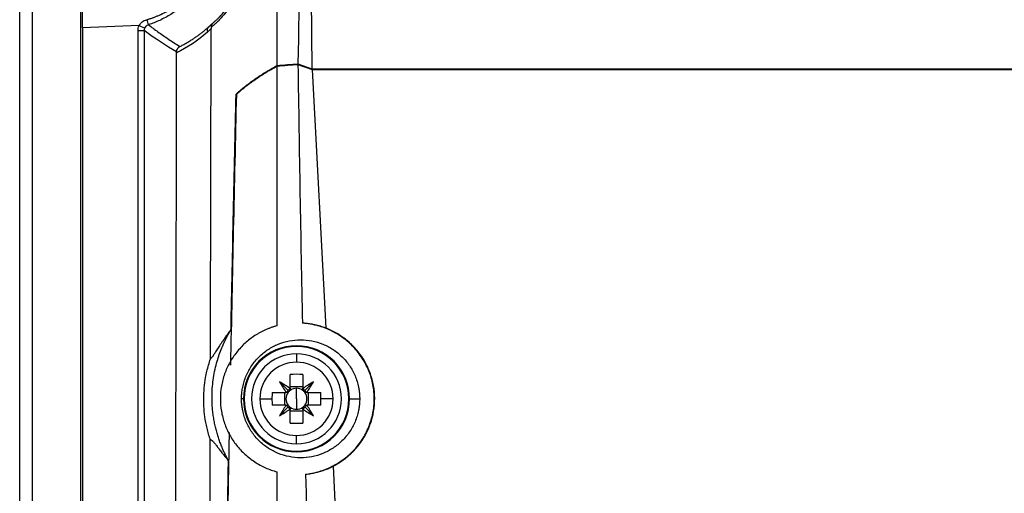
# Model space of a CAD drawing. Header units: millimetres. Extents: x 25 to 1229, y -261 to 1180.
# Tile 109 of 224: x 341 to 421, y 415 to 453. Entities that reach past the tile are written whole.
import ezdxf

# ---------------------------------------------------------------- set-up
doc = ezdxf.new("R2010")
doc.units = ezdxf.units.MM

msp = doc.modelspace()

# ---------------------------------------------------------------- linework, layer by layer
at = {"color": 7, "linetype": 'Continuous', "lineweight": 25}
for p, q in [((340.926, 280.449), (340.926, 640.449)), ((341.926, 640.449), (341.926, 280.449)), ((345.882, 280.406), (345.882, 640.493)), ((364.53, 456.454), (364.622, 449.244)), ((350.607, 452.75), (346.013, 452.562)), ((350.607, 452.75), (351.065, 452.549)), ((346.013, 452.562), (346.013, 338.337)), ((350.522, 452.347), (351.022, 452.347)), ((350.522, 338.789), (350.522, 452.347)), ((351.022, 452.347), (351.022, 338.552)), ((363.488, 449.65), (364.622, 449.244)), ((363.49, 449.603), (364.644, 449.197)), ((364.622, 449.244), (557.229, 449.244)), ((364.644, 449.197), (365.744, 428.206)), ((364.644, 449.197), (557.207, 449.197)), ((358.523, 447.195), (358.472, 447.195)), ((363.37, 426.117), (363.37, 425.44)), ((362.855, 423.334), (362.855, 424.444)), ((363.885, 424.444), (363.885, 423.334)), ((362.705, 423.131), (361.994, 423.843)), ((363.885, 423.45), (362.855, 423.45)), ((363.37, 422.467), (363.37, 423.318)), ((364.034, 423.131), (364.745, 423.843)), ((359.067, 422.467), (358.913, 422.467)), ((359.12, 422.467), (359.067, 422.467)), ((360.396, 422.467), (361.383, 422.467)), ((361.392, 422.982), (362.502, 422.982)), ((362.386, 422.982), (362.386, 421.952)), ((363.37, 422.467), (363.37, 421.616)), ((364.237, 422.982), (365.347, 422.982)), ((364.353, 421.952), (364.353, 422.982)), ((366.343, 422.467), (365.357, 422.467)), ((367.62, 422.467), (367.672, 422.467)), ((367.672, 422.467), (368.496, 422.467)), ((362.502, 421.952), (361.392, 421.952)), ((362.705, 421.803), (361.994, 421.091)), ((362.855, 420.489), (362.855, 421.599)), ((363.885, 421.599), (363.885, 420.489)), ((364.034, 421.803), (364.745, 421.091)), ((365.347, 421.952), (364.237, 421.952)), ((362.855, 421.484), (363.885, 421.484)), ((363.37, 418.817), (363.37, 419.494)), ((366.333, 416.988), (368.696, 371.921))]:
    msp.add_line(p, q, dxfattribs=at)
for centre, radius, start, end in [((354.207, 454.091), 3.108, 196.0147, 204.07961), ((354.2, 454.091), 3.099, 196.03038, 204.11693), ((356.497, 452.373), 0.374, 137.94333, 202.13637), ((363.37, 422.467), 4.302, 0, 180), ((363.37, 422.467), 4.25, 0, 180), ((363.37, 422.467), 3.65, 90, 270), ((363.37, 422.467), 3.65, 270, 90), ((363.37, 422.467), 2.973, 90, 180), ((363.37, 422.467), 2.973, 0, 90), ((363.37, 410.706), 13.748, 87.85322, 92.14678), ((349.182, 402.274), 25.087, 57.03167, 59.28891), ((383.562, 436.655), 25.087, 210.71109, 212.96833), ((363.37, 422.467), 0.851, 127.2411, 142.7589), ((363.37, 422.467), 1.009, 120.69587, 122.11315), ((363.37, 422.467), 0.851, 90, 127.2411), ((363.37, 422.467), 0.851, 52.7589, 90), ((363.37, 422.467), 1.009, 57.88685, 59.30413), ((363.37, 422.467), 0.851, 37.2411, 52.7589), ((377.557, 402.274), 25.087, 120.71109, 122.96833), ((343.177, 436.655), 25.087, 327.03167, 329.28891), ((363.37, 422.467), 4.302, 180, 0), ((363.37, 422.467), 4.25, 180, 0), ((363.37, 422.467), 2.973, 180, 270), ((375.119, 422.467), 13.736, 177.85253, 180.0012), ((375.119, 422.467), 13.736, 179.9988, 182.14747), ((363.37, 422.467), 1.009, 147.88685, 149.30413), ((363.37, 422.467), 0.851, 142.7589, 217.2411), ((363.37, 422.467), 2.973, 270, 0), ((363.37, 422.467), 0.851, 322.7589, 37.2411), ((363.37, 422.467), 1.009, 30.69587, 32.11315), ((351.621, 422.467), 13.736, 359.9988, 2.14747), ((351.621, 422.467), 13.736, 357.85253, 0.0012), ((383.562, 408.279), 25.087, 147.03167, 149.28891), ((349.182, 442.659), 25.087, 300.71109, 302.96833), ((363.37, 422.467), 1.009, 210.69587, 212.11315), ((363.37, 422.467), 0.851, 217.2411, 232.7589), ((363.37, 422.467), 1.009, 237.88685, 239.30413), ((363.37, 422.467), 0.851, 232.7589, 270), ((363.37, 422.467), 0.851, 270, 307.2411), ((363.37, 422.467), 0.851, 307.2411, 322.7589), ((363.37, 422.467), 1.009, 300.69587, 302.11315), ((377.557, 442.659), 25.087, 237.03167, 239.28891), ((363.37, 422.467), 1.009, 327.88685, 329.30413), ((343.177, 408.279), 25.087, 30.71109, 32.96833), ((363.37, 434.228), 13.748, 267.85322, 272.14678)]:
    msp.add_arc(centre, radius, start, end, dxfattribs=at)
for points, knots in [([(361.807, 449.525), (361.807, 451.158), (361.808, 454.4), (361.809, 459.226), (361.81, 463.978), (361.811, 468.657), (361.812, 473.263), (361.813, 477.796), (361.814, 482.255), (361.815, 486.641), (361.816, 490.953), (361.817, 495.192), (361.817, 499.358), (361.818, 503.45), (361.819, 507.469), (361.82, 511.415), (361.821, 517.314), (361.822, 525.136), (361.825, 534.852), (361.827, 544.404), (361.83, 553.793), (361.833, 563.018), (361.837, 572.08), (361.84, 578.066), (361.841, 581.032)], [0, 0, 0, 0, 0.037227, 0.073898, 0.110012, 0.145571, 0.180573, 0.21502, 0.24891, 0.282244, 0.315022, 0.347243, 0.378909, 0.410018, 0.440571, 0.470568, 0.500009, 0.575126, 0.649014, 0.721673, 0.793101, 0.863298, 0.932265, 1, 1, 1, 1]), ([(356.478, 468.281), (356.497, 468.265), (356.535, 468.235), (356.598, 468.182), (356.666, 468.123), (356.738, 468.059), (356.814, 467.988), (356.894, 467.911), (356.977, 467.828), (357.064, 467.739), (357.274, 467.518), (357.633, 467.109), (358.107, 466.462), (358.496, 465.83), (358.802, 465.261), (359.099, 464.615), (359.386, 463.851), (359.634, 462.992), (359.825, 462.007), (359.928, 460.944), (359.921, 459.838), (359.807, 458.777), (359.543, 457.498), (359.179, 456.461), (358.793, 455.627), (358.506, 455.094), (358.219, 454.626), (357.865, 454.107), (357.447, 453.578), (357.097, 453.2), (356.856, 452.963), (356.699, 452.82), (356.56, 452.701), (356.486, 452.644), (356.449, 452.615)], [0, 0, 0, 0, 0.014682, 0.02915, 0.043411, 0.057468, 0.071327, 0.084991, 0.098467, 0.111759, 0.124872, 0.190245, 0.24973, 0.281761, 0.311958, 0.344109, 0.374169, 0.406644, 0.437076, 0.468611, 0.499989, 0.531371, 0.562816, 0.625359, 0.65555, 0.687927, 0.718222, 0.750319, 0.809968, 0.875048, 0.905033, 0.935841, 0.96749, 1, 1, 1, 1]), ([(351.222, 453.235), (351.299, 453.258), (351.455, 453.303), (351.685, 453.381), (351.914, 453.466), (352.139, 453.558), (352.484, 453.713), (352.915, 453.938), (353.617, 454.38), (354.397, 455.013), (355.214, 455.933), (355.857, 456.943), (356.242, 457.843), (356.45, 458.533), (356.561, 459.011), (356.639, 459.491), (356.687, 459.97), (356.693, 460.29), (356.696, 460.449)], [0, 0, 0, 0, 0.024995, 0.050016, 0.07506, 0.100125, 0.125208, 0.191529, 0.250259, 0.38126, 0.500212, 0.629221, 0.750005, 0.801114, 0.851564, 0.90146, 0.950904, 1, 1, 1, 1]), ([(356.923, 460.449), (356.922, 460.362), (356.92, 460.184), (356.907, 459.917), (356.884, 459.646), (356.852, 459.371), (356.809, 459.094), (356.756, 458.814), (356.692, 458.532), (356.617, 458.248), (356.457, 457.724), (356.108, 456.85), (355.426, 455.706), (354.546, 454.704), (353.764, 454.055), (353.185, 453.663), (352.741, 453.404), (352.289, 453.178), (351.834, 452.982), (351.525, 452.876), (351.372, 452.824)], [0, 0, 0, 0, 0.026103, 0.052624, 0.079567, 0.106932, 0.134721, 0.162935, 0.191576, 0.220644, 0.250143, 0.354746, 0.500018, 0.644896, 0.749925, 0.801863, 0.852838, 0.902851, 0.951904, 1, 1, 1, 1]), ([(356.579, 452.96), (356.596, 452.973), (356.63, 452.999), (356.688, 453.046), (356.752, 453.098), (356.82, 453.158), (356.894, 453.225), (356.974, 453.299), (357.057, 453.38), (357.241, 453.565), (357.552, 453.903), (357.967, 454.435), (358.32, 454.964), (358.604, 455.444), (358.889, 455.995), (359.178, 456.659), (359.445, 457.419), (359.627, 458.125), (359.73, 458.664), (359.784, 459.014), (359.827, 459.368), (359.858, 459.726), (359.877, 460.086), (359.88, 460.328), (359.881, 460.449)], [0, 0, 0, 0, 0.032032, 0.063812, 0.095349, 0.12665, 0.157725, 0.188583, 0.219234, 0.249687, 0.378559, 0.498936, 0.563086, 0.623781, 0.688538, 0.748701, 0.814035, 0.874035, 0.896042, 0.917463, 0.938429, 0.959077, 0.979551, 1, 1, 1, 1]), ([(346.013, 452.562), (346.013, 452.837), (346.012, 453.12), (346.01, 453.68), (346.008, 453.955), (346.003, 454.47), (346, 454.711), (345.993, 455.136), (345.99, 455.32), (345.986, 455.473)], [0, 0, 0, 0, 0.25, 0.25, 0.5, 0.5, 0.75, 0.75, 1, 1, 1, 1]), ([(350.607, 452.75), (350.62, 452.773), (350.645, 452.82), (350.69, 452.884), (350.741, 452.946), (350.799, 453.003), (350.891, 453.08), (351.028, 453.169), (351.155, 453.212), (351.219, 453.234)], [0, 0, 0, 0, 0.098358, 0.196644, 0.295663, 0.396204, 0.49902, 0.747523, 1, 1, 1, 1]), ([(351.369, 452.823), (351.494, 452.728), (351.75, 452.531), (352.145, 452.243), (352.559, 451.949), (352.993, 451.653), (353.447, 451.353), (353.756, 451.157), (353.914, 451.057)], [0, 0, 0, 0, 0.148676, 0.304548, 0.467616, 0.637881, 0.815342, 1, 1, 1, 1]), ([(356.579, 452.96), (356.563, 452.943), (356.535, 452.911), (356.506, 452.863), (356.489, 452.829), (356.469, 452.779), (356.45, 452.711), (356.449, 452.646), (356.449, 452.615)], [0, 0, 0, 0, 0.192557, 0.341463, 0.444364, 0.500419, 0.766608, 1, 1, 1, 1]), ([(353.914, 451.057), (354.002, 451.102), (354.178, 451.192), (354.436, 451.335), (354.686, 451.483), (354.928, 451.636), (355.162, 451.792), (355.389, 451.952), (355.608, 452.115), (355.819, 452.282), (356.022, 452.45), (356.154, 452.566), (356.219, 452.624)], [0, 0, 0, 0, 0.11154, 0.220505, 0.326899, 0.430725, 0.531987, 0.630689, 0.726837, 0.820433, 0.911486, 1, 1, 1, 1]), ([(356.449, 452.615), (356.449, 452.599), (356.45, 452.565), (356.45, 452.529), (356.45, 452.511)], [0, 0, 0, 0, 0.4808933, 1, 1, 1, 1]), ([(353.379, 340.12), (353.383, 341.262), (353.39, 343.546), (353.401, 346.974), (353.412, 350.404), (353.423, 353.836), (353.434, 357.269), (353.444, 360.704), (353.454, 364.141), (353.464, 367.58), (353.474, 371.02), (353.483, 374.462), (353.493, 377.906), (353.502, 381.352), (353.511, 384.799), (353.52, 388.248), (353.529, 391.699), (353.54, 396.302), (353.554, 402.059), (353.57, 408.972), (353.585, 415.89), (353.6, 422.812), (353.614, 429.739), (353.627, 436.67), (353.639, 443.605), (353.647, 448.232), (353.651, 450.546)], [0, 0, 0, 0, 0.031249, 0.062496, 0.093743, 0.124989, 0.156235, 0.187481, 0.218727, 0.249974, 0.281222, 0.312471, 0.343721, 0.374972, 0.406226, 0.437482, 0.46874, 0.500001, 0.562517, 0.625024, 0.687525, 0.75002, 0.812514, 0.875007, 0.937501, 1, 1, 1, 1]), ([(353.651, 450.614), (353.652, 450.635), (353.653, 450.678), (353.666, 450.744), (353.688, 450.811), (353.719, 450.872), (353.759, 450.929), (353.804, 450.979), (353.857, 451.024), (353.895, 451.046), (353.914, 451.057)], [0, 0, 0, 0, 0.112415, 0.233533, 0.36287, 0.499574, 0.611982, 0.749853, 0.876483, 1, 1, 1, 1]), ([(358.472, 447.195), (358.545, 447.262), (358.69, 447.395), (358.922, 447.593), (359.163, 447.791), (359.415, 447.987), (359.677, 448.183), (359.95, 448.378), (360.233, 448.571), (360.527, 448.764), (360.831, 448.956), (361.145, 449.147), (361.47, 449.337), (361.694, 449.462), (361.807, 449.525)], [0, 0, 0, 0, 0.083274, 0.166538, 0.249796, 0.333054, 0.41632, 0.499599, 0.582896, 0.66622, 0.749575, 0.832969, 0.916408, 1, 1, 1, 1]), ([(358.523, 447.195), (358.595, 447.261), (358.74, 447.392), (358.97, 447.587), (359.209, 447.78), (359.457, 447.973), (359.716, 448.165), (360.075, 448.42), (360.547, 448.735), (361.051, 449.046), (361.475, 449.292), (361.694, 449.415), (361.807, 449.478)], [0, 0, 0, 0, 0.0835906, 0.1670548, 0.2504086, 0.3336681, 0.4168492, 0.4999682, 0.6676004, 0.8330966, 0.914107, 1, 1, 1, 1]), ([(361.801, 428.397), (361.801, 429.848), (361.802, 432.728), (361.804, 437.013), (361.805, 441.229), (361.806, 445.377), (361.807, 448.119), (361.807, 449.478)], [0, 0, 0, 0, 0.20652, 0.409779, 0.609779, 0.80652, 1, 1, 1, 1]), ([(358.061, 428.082), (357.996, 427.999), (357.869, 427.837), (357.694, 427.6), (357.532, 427.373), (357.385, 427.159), (357.251, 426.957), (357.129, 426.769), (356.979, 426.534), (356.816, 426.274), (356.674, 426.052), (356.575, 425.91), (356.507, 425.82), (356.446, 425.752), (356.411, 425.724), (356.394, 425.711)], [0, 0, 0, 0, 0.078404, 0.1544699, 0.2281873, 0.2995493, 0.3685519, 0.4351945, 0.4994796, 0.6291296, 0.7487378, 0.8137, 0.8771921, 0.9392709, 1, 1, 1, 1]), ([(357.855, 417.442), (357.802, 417.54), (357.695, 417.737), (357.544, 418.044), (357.398, 418.364), (357.259, 418.699), (357.128, 419.047), (357.006, 419.41), (356.895, 419.787), (356.796, 420.177), (356.709, 420.581), (356.637, 420.999), (356.581, 421.428), (356.541, 421.871), (356.52, 422.324), (356.517, 423.095), (356.61, 424.178), (356.851, 425.271), (357.106, 426.07), (357.305, 426.594), (357.53, 427.104), (357.78, 427.602), (357.967, 427.922), (358.061, 428.082)], [0, 0, 0, 0, 0.029741, 0.060399, 0.091974, 0.124465, 0.157873, 0.192198, 0.227441, 0.263601, 0.30068, 0.338678, 0.377596, 0.417436, 0.458197, 0.499881, 0.624919, 0.750033, 0.800312, 0.850448, 0.900441, 0.950292, 1, 1, 1, 1]), ([(361.801, 428.397), (361.721, 428.375), (361.561, 428.33), (361.325, 428.251), (361.093, 428.163), (360.865, 428.067), (360.641, 427.961), (360.421, 427.847), (360.206, 427.724), (359.783, 427.46), (359.187, 427.001), (358.498, 426.264), (357.934, 425.423), (357.517, 424.492), (357.256, 423.503), (357.169, 422.48), (357.252, 421.456), (357.509, 420.465), (357.923, 419.531), (358.485, 418.686), (359.173, 417.945), (359.836, 417.432), (360.408, 417.088), (360.855, 416.867), (361.317, 416.679), (361.636, 416.585), (361.796, 416.538)], [0, 0, 0, 0, 0.015772, 0.031453, 0.047065, 0.062632, 0.078176, 0.093721, 0.10929, 0.124907, 0.187548, 0.249666, 0.312314, 0.374484, 0.437036, 0.499397, 0.561792, 0.624403, 0.68668, 0.749459, 0.811668, 0.874498, 0.905858, 0.937102, 0.96842, 1, 1, 1, 1]), ([(364.109, 416.35), (364.185, 416.359), (364.335, 416.377), (364.558, 416.414), (364.78, 416.459), (365.001, 416.512), (365.327, 416.602), (365.755, 416.749), (366.272, 416.982), (366.769, 417.26), (367.395, 417.691), (368.104, 418.336), (368.8, 419.258), (369.315, 420.303), (369.625, 421.431), (369.712, 422.601), (369.573, 423.766), (369.215, 424.878), (368.655, 425.898), (367.919, 426.791), (367.183, 427.406), (366.539, 427.81), (366.032, 428.067), (365.504, 428.277), (365.021, 428.421), (364.592, 428.515), (364.221, 428.575), (363.972, 428.596), (363.847, 428.607)], [0, 0, 0, 0, 0.012577, 0.025122, 0.037649, 0.050174, 0.062712, 0.093873, 0.124945, 0.15635, 0.187638, 0.249796, 0.312421, 0.374629, 0.437332, 0.50004, 0.562326, 0.624984, 0.687361, 0.749925, 0.812496, 0.84367, 0.874941, 0.906253, 0.937646, 0.958417, 0.979179, 1, 1, 1, 1]), ([(365.744, 428.206), (365.678, 428.231), (365.537, 428.282), (365.313, 428.353), (365.065, 428.422), (364.794, 428.485), (364.499, 428.54), (364.181, 428.583), (363.961, 428.599), (363.847, 428.607)], [0, 0, 0, 0, 0.107052, 0.226066, 0.357123, 0.500118, 0.654912, 0.821526, 1, 1, 1, 1]), ([(366.333, 416.988), (366.407, 417.027), (366.556, 417.106), (366.775, 417.236), (366.992, 417.377), (367.206, 417.528), (367.416, 417.69), (367.622, 417.864), (367.823, 418.049), (368.018, 418.244), (368.206, 418.451), (368.387, 418.67), (368.56, 418.899), (368.725, 419.139), (369.073, 419.704), (369.592, 420.881), (369.824, 422.751), (369.407, 424.624), (368.74, 425.82), (368.199, 426.495), (367.834, 426.878), (367.445, 427.223), (367.038, 427.528), (366.617, 427.794), (366.187, 428.023), (365.891, 428.145), (365.744, 428.206)], [0, 0, 0, 0, 0.0177359, 0.0357362, 0.0540044, 0.0724966, 0.0912294, 0.1102444, 0.1295223, 0.1490245, 0.1687716, 0.1887992, 0.2090907, 0.2296069, 0.2503848, 0.3498481, 0.4998221, 0.6412151, 0.7490648, 0.7870759, 0.8243668, 0.8610149, 0.8969694, 0.932162, 0.9664424, 1, 1, 1, 1]), ([(358.913, 422.467), (358.913, 422.531), (358.915, 422.658), (358.927, 422.849), (358.946, 423.039), (358.972, 423.228), (359.024, 423.51), (359.118, 423.882), (359.282, 424.33), (359.488, 424.758), (359.817, 425.297), (360.324, 425.903), (361.056, 426.493), (361.884, 426.928), (362.775, 427.195), (363.7, 427.285), (364.624, 427.197), (365.518, 426.932), (366.347, 426.498), (367.082, 425.908), (367.59, 425.302), (367.92, 424.762), (368.127, 424.332), (368.291, 423.882), (368.396, 423.469), (368.457, 423.102), (368.49, 422.785), (368.494, 422.573), (368.496, 422.467)], [0, 0, 0, 0, 0.012522, 0.025017, 0.037506, 0.050011, 0.062553, 0.093851, 0.125232, 0.156367, 0.187615, 0.250222, 0.312675, 0.37509, 0.437685, 0.499941, 0.562558, 0.624778, 0.687348, 0.749646, 0.812097, 0.843427, 0.87469, 0.90615, 0.937571, 0.958402, 0.979179, 1, 1, 1, 1]), ([(356.379, 419.159), (356.354, 419.235), (356.305, 419.386), (356.236, 419.616), (356.173, 419.847), (356.115, 420.081), (356.063, 420.316), (356.017, 420.552), (355.941, 420.992), (355.864, 421.648), (355.837, 422.51), (355.882, 423.363), (355.981, 424.091), (356.106, 424.706), (356.236, 425.218), (356.341, 425.545), (356.394, 425.711)], [0, 0, 0, 0, 0.0364735, 0.0725794, 0.1083716, 0.1439057, 0.1792383, 0.214427, 0.2495301, 0.3741758, 0.4990045, 0.6221217, 0.74911, 0.8306092, 0.9140911, 1, 1, 1, 1]), ([(362.855, 423.334), (362.855, 423.302), (362.855, 423.24), (362.855, 423.175), (362.855, 423.144)], [0, 0, 0, 0, 0.530681, 1, 1, 1, 1]), ([(363.885, 423.144), (363.885, 423.175), (363.885, 423.24), (363.885, 423.302), (363.885, 423.334)], [0, 0, 0, 0, 0.469319, 1, 1, 1, 1]), ([(368.496, 422.467), (368.495, 422.403), (368.494, 422.275), (368.482, 422.084), (368.462, 421.893), (368.435, 421.703), (368.384, 421.421), (368.289, 421.051), (368.126, 420.604), (367.919, 420.175), (367.589, 419.635), (367.081, 419.028), (366.346, 418.438), (365.516, 418.004), (364.622, 417.739), (363.697, 417.651), (362.772, 417.742), (361.88, 418.008), (361.053, 418.443), (360.322, 419.034), (359.816, 419.639), (359.487, 420.178), (359.281, 420.606), (359.118, 421.053), (359.013, 421.466), (358.952, 421.832), (358.919, 422.149), (358.915, 422.361), (358.913, 422.467)], [0, 0, 0, 0, 0.012562, 0.025097, 0.037625, 0.050168, 0.062748, 0.093919, 0.125157, 0.156436, 0.187807, 0.250373, 0.312722, 0.375375, 0.437685, 0.500277, 0.562677, 0.625118, 0.687645, 0.749921, 0.812531, 0.843722, 0.874829, 0.906207, 0.937528, 0.958377, 0.979167, 1, 1, 1, 1]), ([(362.692, 422.982), (362.661, 422.982), (362.596, 422.982), (362.535, 422.982), (362.502, 422.982)], [0, 0, 0, 0, 0.469319, 1, 1, 1, 1]), ([(364.237, 422.982), (364.204, 422.982), (364.143, 422.982), (364.078, 422.982), (364.047, 422.982)], [0, 0, 0, 0, 0.530681, 1, 1, 1, 1]), ([(362.502, 421.952), (362.535, 421.952), (362.596, 421.952), (362.661, 421.952), (362.692, 421.952)], [0, 0, 0, 0, 0.530681, 1, 1, 1, 1]), ([(362.855, 421.789), (362.855, 421.759), (362.855, 421.694), (362.855, 421.632), (362.855, 421.599)], [0, 0, 0, 0, 0.469319, 1, 1, 1, 1]), ([(363.885, 421.599), (363.885, 421.632), (363.885, 421.694), (363.885, 421.759), (363.885, 421.789)], [0, 0, 0, 0, 0.530681, 1, 1, 1, 1]), ([(364.047, 421.952), (364.078, 421.952), (364.143, 421.952), (364.204, 421.952), (364.237, 421.952)], [0, 0, 0, 0, 0.469319, 1, 1, 1, 1]), ([(356.148, 338.214), (356.152, 339.282), (356.159, 341.407), (356.17, 344.582), (356.18, 347.728), (356.19, 350.845), (356.2, 353.932), (356.21, 356.99), (356.219, 360.02), (356.229, 363.019), (356.238, 365.99), (356.246, 368.931), (356.255, 371.842), (356.263, 374.724), (356.272, 377.576), (356.28, 380.399), (356.288, 383.192), (356.295, 385.955), (356.303, 388.688), (356.31, 391.392), (356.317, 394.065), (356.324, 396.709), (356.331, 399.323), (356.337, 401.906), (356.344, 404.46), (356.35, 406.984), (356.356, 409.477), (356.362, 411.94), (356.368, 414.373), (356.374, 416.776), (356.378, 418.368), (356.379, 419.159)], [0, 0, 0, 0, 0.039794, 0.079209, 0.118245, 0.156901, 0.195178, 0.233075, 0.270593, 0.307732, 0.344491, 0.380871, 0.416871, 0.452492, 0.487734, 0.522596, 0.557079, 0.591182, 0.624906, 0.658251, 0.691216, 0.723801, 0.756008, 0.787835, 0.819282, 0.85035, 0.881039, 0.911348, 0.941278, 0.970829, 1, 1, 1, 1]), ([(356.379, 419.159), (356.389, 419.158), (356.409, 419.156), (356.443, 419.142), (356.479, 419.12), (356.518, 419.089), (356.561, 419.05), (356.635, 418.975), (356.752, 418.836), (356.92, 418.618), (357.11, 418.366), (357.321, 418.09), (357.567, 417.779), (357.757, 417.557), (357.855, 417.442)], [0, 0, 0, 0, 0.04045, 0.08138, 0.122808, 0.164751, 0.207228, 0.250255, 0.371111, 0.49943, 0.612777, 0.733926, 0.862971, 1, 1, 1, 1]), ([(357.794, 412.165), (357.821, 413.62), (357.868, 416.145), (357.916, 418.672), (357.937, 419.742)], [0, 0, 0, 0, 0.576446, 1, 1, 1, 1]), ([(356.706, 337.799), (356.717, 338.782), (356.739, 340.744), (356.773, 343.68), (356.807, 346.602), (356.841, 349.51), (356.876, 352.404), (356.911, 355.283), (356.947, 358.147), (356.983, 360.997), (357.019, 363.833), (357.057, 366.654), (357.094, 369.46), (357.132, 372.252), (357.17, 375.029), (357.209, 377.791), (357.249, 380.539), (357.289, 383.272), (357.329, 385.99), (357.37, 388.693), (357.411, 391.381), (357.453, 394.054), (357.496, 396.712), (357.539, 399.356), (357.582, 401.984), (357.626, 404.597), (357.671, 407.195), (357.716, 409.779), (357.762, 412.347), (357.808, 414.899), (357.839, 416.596), (357.855, 417.442)], [0, 0, 0, 0, 0.037324, 0.074443, 0.111358, 0.148069, 0.184577, 0.220881, 0.256981, 0.292878, 0.328572, 0.364063, 0.399351, 0.434437, 0.46932, 0.504, 0.538478, 0.572754, 0.606828, 0.6407, 0.67437, 0.707838, 0.741105, 0.774171, 0.807035, 0.839698, 0.87216, 0.904421, 0.936481, 0.968341, 1, 1, 1, 1]), ([(364.109, 416.35), (364.185, 416.358), (364.332, 416.374), (364.543, 416.406), (364.739, 416.442), (364.918, 416.48), (365.082, 416.52), (365.318, 416.584), (365.622, 416.682), (365.989, 416.824), (366.221, 416.935), (366.333, 416.988)], [0, 0, 0, 0, 0.1005251, 0.1941701, 0.2809392, 0.360869, 0.4339217, 0.5000674, 0.6786386, 0.8453173, 1, 1, 1, 1]), ([(361.732, 315.719), (361.733, 317.413), (361.737, 320.781), (361.741, 325.801), (361.745, 330.758), (361.749, 335.651), (361.753, 340.48), (361.757, 345.246), (361.76, 349.949), (361.763, 354.587), (361.767, 359.163), (361.77, 363.674), (361.772, 368.122), (361.775, 372.505), (361.778, 376.826), (361.78, 381.082), (361.782, 385.275), (361.784, 389.403), (361.786, 393.468), (361.788, 397.469), (361.79, 401.407), (361.792, 405.28), (361.794, 409.089), (361.795, 412.835), (361.796, 415.311), (361.797, 416.538)], [0, 0, 0, 0, 0.050451, 0.100269, 0.149453, 0.198002, 0.245918, 0.2932, 0.339848, 0.385862, 0.431242, 0.475988, 0.5201, 0.563579, 0.606423, 0.648633, 0.69021, 0.731153, 0.771461, 0.811136, 0.850177, 0.888583, 0.926356, 0.963495, 1, 1, 1, 1])]:
    msp.add_open_spline(points, degree=3, knots=knots, dxfattribs=at)
for points in [[(364.211, 481.555), (363.927, 470.922), (363.686, 460.287), (363.488, 449.65)], [(350.522, 452.347), (350.522, 452.486), (350.551, 452.623), (350.607, 452.75)], [(351.065, 452.549), (351.121, 452.677), (351.235, 452.78), (351.369, 452.823)], [(351.219, 453.234), (351.22, 453.234), (351.221, 453.234), (351.222, 453.235)], [(351.372, 452.824), (351.371, 452.824), (351.37, 452.824), (351.369, 452.823)], [(356.219, 452.624), (356.34, 452.732), (356.46, 452.844), (356.579, 452.96)], [(351.022, 452.347), (351.022, 452.416), (351.036, 452.485), (351.065, 452.549)], [(353.651, 450.614), (352.775, 451.141), (351.898, 451.707), (351.022, 452.347)], [(356.15, 452.232), (355.358, 451.522), (354.516, 450.971), (353.651, 450.546)], [(356.45, 452.511), (356.351, 452.415), (356.251, 452.323), (356.15, 452.232)], [(356.394, 425.711), (356.414, 434.634), (356.433, 443.567), (356.45, 452.511)], [(353.651, 450.546), (353.651, 450.569), (353.651, 450.592), (353.651, 450.614)], [(361.807, 449.525), (362.367, 449.567), (362.928, 449.608), (363.488, 449.65)], [(361.807, 449.478), (362.368, 449.52), (362.929, 449.562), (363.49, 449.603)], [(363.49, 449.603), (363.59, 442.604), (363.709, 435.605), (363.847, 428.607)], [(358.044, 425.202), (358.191, 432.524), (358.35, 439.855), (358.523, 447.195)], [(358.061, 428.082), (358.188, 434.446), (358.325, 440.819), (358.472, 447.195)], [(362.705, 423.131), (362.741, 423.199), (362.784, 423.263), (362.833, 423.321)], [(363.906, 423.321), (363.955, 423.263), (363.999, 423.199), (364.034, 423.131)], [(362.515, 423.003), (362.573, 423.053), (362.638, 423.096), (362.705, 423.131)], [(364.034, 423.131), (364.102, 423.096), (364.166, 423.053), (364.224, 423.003)], [(362.705, 421.803), (362.638, 421.838), (362.573, 421.881), (362.515, 421.931)], [(362.833, 421.612), (362.784, 421.671), (362.741, 421.735), (362.705, 421.803)], [(364.034, 421.803), (363.999, 421.735), (363.955, 421.671), (363.906, 421.612)], [(364.224, 421.931), (364.166, 421.881), (364.102, 421.838), (364.034, 421.803)], [(364.109, 416.35), (364.482, 400.152), (364.96, 383.957), (365.543, 367.766)]]:
    msp.add_open_spline(points, degree=3, dxfattribs=at)

doc.saveas('drawing.dxf')
